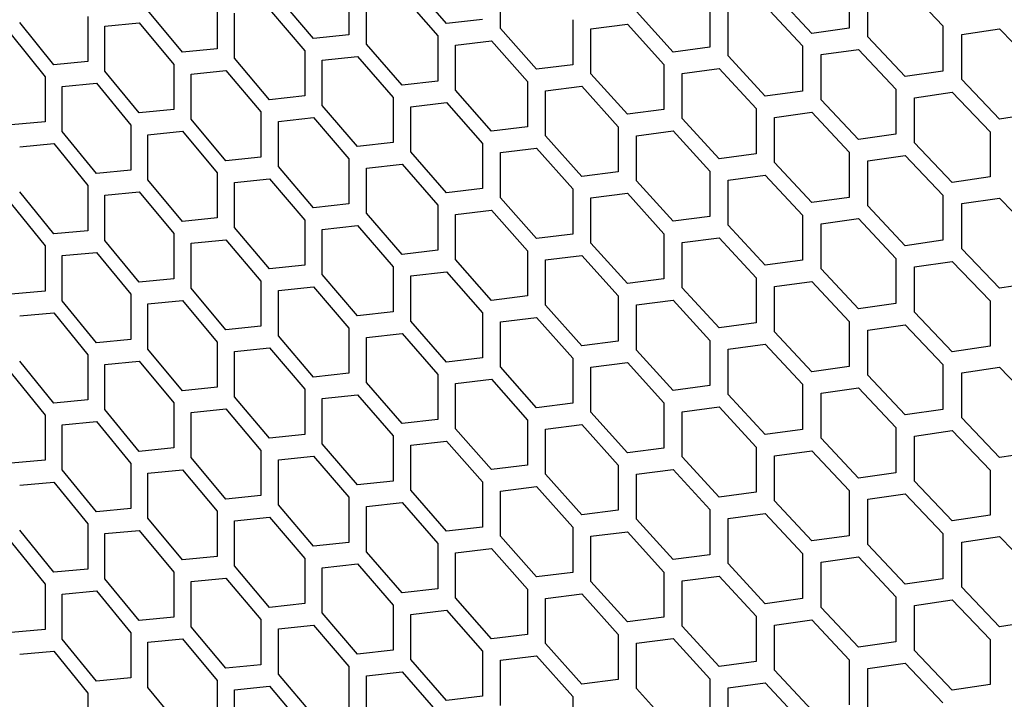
# Model space of a CAD drawing. Header units: millimetres. Extents: x 26293 to 29282, y 1612 to 3704.
# Tile 30 of 54: x 28647 to 28747, y 2771 to 2840. Entities that reach past the tile are written whole.
import ezdxf

# ---------------------------------------------------------------- set-up
doc = ezdxf.new("R2010")
doc.units = ezdxf.units.MM
doc.layers.add('5', color=251, linetype='Continuous')

msp = doc.modelspace()

# ---------------------------------------------------------------- linework, layer by layer
at = {"layer": '5'}
for p, q in [((28690.421, 2839.366), (28686.795, 2843.529)), ((28695.889, 2838.868), (28695.889, 2843.451)), ((28731.29, 2843.491), (28731.29, 2838.909)), ((28736.998, 2843.159), (28740.821, 2839.132)), ((28680.485, 2842.818), (28680.485, 2838.235)), ((28685.89, 2842.28), (28689.513, 2838.115)), ((28727.502, 2838.38), (28723.728, 2842.443)), ((28733.189, 2838.032), (28733.189, 2842.614)), ((28667.122, 2841.394), (28667.122, 2836.811)), ((28676.9, 2837.842), (28673.331, 2842.041)), ((28682.283, 2837.29), (28682.283, 2841.872)), ((28717.159, 2841.558), (28717.159, 2836.976)), ((28722.787, 2841.169), (28726.557, 2837.103)), ((28663.595, 2836.454), (28660.084, 2840.689)), ((28668.891, 2835.848), (28668.891, 2840.43)), ((28672.441, 2840.801), (28676.006, 2836.6)), ((28713.425, 2836.484), (28709.706, 2840.585)), ((28719.031, 2836.08), (28719.031, 2840.662)), ((28650.511, 2835.199), (28647.059, 2839.469)), ((28653.978, 2840.103), (28653.978, 2835.521)), ((28655.718, 2839.122), (28659.209, 2839.458)), ((28659.209, 2839.458), (28662.716, 2835.221)), ((28694.063, 2839.796), (28690.421, 2839.366)), ((28703.232, 2839.767), (28703.232, 2835.184)), ((28705.077, 2838.852), (28708.778, 2839.321)), ((28708.778, 2839.321), (28712.494, 2835.218)), ((28646.199, 2838.247), (28649.646, 2833.974)), ((28655.718, 2834.54), (28655.718, 2839.122)), ((28680.485, 2838.235), (28676.9, 2837.842)), ((28699.553, 2834.73), (28695.889, 2838.868)), ((28705.077, 2834.27), (28705.077, 2838.852)), ((28731.29, 2838.909), (28727.502, 2838.38)), ((28740.821, 2839.132), (28740.821, 2834.549)), ((28742.738, 2838.268), (28746.582, 2838.838)), ((28742.738, 2833.685), (28742.738, 2838.268)), ((28746.582, 2838.838), (28750.44, 2834.837)), ((28685.89, 2833.115), (28682.283, 2837.29)), ((28689.513, 2838.115), (28689.513, 2833.532)), ((28691.33, 2837.181), (28694.975, 2837.613)), ((28691.33, 2832.599), (28691.33, 2837.181)), ((28694.975, 2837.613), (28698.636, 2833.473)), ((28736.998, 2833.994), (28733.189, 2838.032)), ((28667.122, 2836.811), (28663.595, 2836.454)), ((28676.006, 2836.6), (28676.006, 2832.018)), ((28717.159, 2836.976), (28713.425, 2836.484)), ((28726.557, 2837.103), (28726.557, 2832.521)), ((28728.447, 2836.22), (28732.239, 2836.752)), ((28728.447, 2831.637), (28728.447, 2836.22)), ((28732.239, 2836.752), (28736.045, 2832.712)), ((28653.978, 2835.521), (28650.511, 2835.199)), ((28662.716, 2835.221), (28662.716, 2830.638)), ((28672.441, 2831.637), (28668.891, 2835.848)), ((28677.795, 2835.649), (28681.383, 2836.044)), ((28677.795, 2831.066), (28677.795, 2835.649)), ((28681.383, 2836.044), (28684.987, 2831.867)), ((28703.232, 2835.184), (28699.553, 2834.73)), ((28712.494, 2835.218), (28712.494, 2830.635)), ((28722.787, 2832.004), (28719.031, 2836.08)), ((28659.209, 2830.293), (28655.718, 2834.54)), ((28664.476, 2834.251), (28668.006, 2834.611)), ((28664.476, 2829.669), (28664.476, 2834.251)), ((28668.006, 2834.611), (28671.552, 2830.398)), ((28708.778, 2830.156), (28705.077, 2834.27)), ((28714.357, 2834.315), (28718.095, 2834.809)), ((28714.357, 2829.733), (28714.357, 2834.315)), ((28718.095, 2834.809), (28721.847, 2830.731)), ((28740.821, 2834.549), (28736.998, 2833.994)), ((28649.646, 2833.974), (28649.646, 2829.392)), ((28651.376, 2832.987), (28654.848, 2833.312)), ((28654.848, 2833.312), (28658.335, 2829.063)), ((28689.513, 2833.532), (28685.89, 2833.115)), ((28698.636, 2833.473), (28698.636, 2828.89)), ((28746.582, 2829.674), (28742.738, 2833.685)), ((28651.376, 2828.405), (28651.376, 2832.987)), ((28694.975, 2828.449), (28691.33, 2832.599)), ((28700.471, 2832.552), (28704.154, 2833.008)), ((28700.471, 2827.969), (28700.471, 2832.552)), ((28704.154, 2833.008), (28707.851, 2828.892)), ((28726.557, 2832.521), (28722.787, 2832.004)), ((28736.045, 2832.712), (28736.045, 2828.129)), ((28737.953, 2831.841), (28741.779, 2832.399)), ((28741.779, 2832.399), (28745.62, 2828.384)), ((28676.006, 2832.018), (28672.441, 2831.637)), ((28684.987, 2831.867), (28684.987, 2827.285)), ((28686.795, 2830.927), (28690.421, 2831.347)), ((28690.421, 2831.347), (28694.063, 2827.194)), ((28732.239, 2827.587), (28728.447, 2831.637)), ((28737.953, 2827.259), (28737.953, 2831.841)), ((28662.716, 2830.638), (28659.209, 2830.293)), ((28671.552, 2830.398), (28671.552, 2825.815)), ((28681.383, 2826.879), (28677.795, 2831.066)), ((28686.795, 2826.345), (28686.795, 2830.927)), ((28712.494, 2830.635), (28708.778, 2830.156)), ((28721.847, 2830.731), (28721.847, 2826.149)), ((28723.728, 2829.841), (28727.502, 2830.36)), ((28727.502, 2830.36), (28731.29, 2826.308)), ((28750.44, 2830.254), (28746.582, 2829.674)), ((28649.646, 2829.392), (28646.199, 2829.082)), ((28668.006, 2825.446), (28664.476, 2829.669)), ((28673.331, 2829.44), (28676.9, 2829.823)), ((28673.331, 2824.858), (28673.331, 2829.44)), ((28676.9, 2829.823), (28680.485, 2825.634)), ((28718.095, 2825.645), (28714.357, 2829.733)), ((28723.728, 2825.259), (28723.728, 2829.841)), ((28654.848, 2824.147), (28651.376, 2828.405)), ((28658.335, 2829.063), (28658.335, 2824.48)), ((28660.084, 2828.087), (28663.595, 2828.435)), ((28663.595, 2828.435), (28667.122, 2824.21)), ((28698.636, 2828.89), (28694.975, 2828.449)), ((28707.851, 2828.892), (28707.851, 2824.31)), ((28709.706, 2827.984), (28713.425, 2828.465)), ((28713.425, 2828.465), (28717.159, 2824.375)), ((28745.62, 2828.384), (28745.62, 2823.802)), ((28647.059, 2826.867), (28650.511, 2827.18)), ((28650.511, 2827.18), (28653.978, 2822.919)), ((28660.084, 2823.505), (28660.084, 2828.087)), ((28684.987, 2827.285), (28681.383, 2826.879)), ((28694.063, 2827.194), (28694.063, 2822.612)), ((28704.154, 2823.844), (28700.471, 2827.969)), ((28709.706, 2823.402), (28709.706, 2827.984)), ((28736.045, 2828.129), (28732.239, 2827.587)), ((28741.779, 2823.234), (28737.953, 2827.259)), ((28690.421, 2822.182), (28686.795, 2826.345)), ((28695.889, 2826.267), (28699.553, 2826.711)), ((28695.889, 2821.685), (28695.889, 2826.267)), ((28699.553, 2826.711), (28703.232, 2822.583)), ((28721.847, 2826.149), (28718.095, 2825.645)), ((28731.29, 2826.308), (28731.29, 2821.725)), ((28671.552, 2825.815), (28668.006, 2825.446)), ((28680.485, 2825.634), (28680.485, 2821.052)), ((28727.502, 2821.196), (28723.728, 2825.259)), ((28733.189, 2825.431), (28736.998, 2825.975)), ((28733.189, 2820.848), (28733.189, 2825.431)), ((28736.998, 2825.975), (28740.821, 2821.948)), ((28658.335, 2824.48), (28654.848, 2824.147)), ((28667.122, 2824.21), (28667.122, 2819.628)), ((28676.9, 2820.659), (28673.331, 2824.858)), ((28682.283, 2824.689), (28685.89, 2825.096)), ((28682.283, 2820.106), (28682.283, 2824.689)), ((28685.89, 2825.096), (28689.513, 2820.931)), ((28707.851, 2824.31), (28704.154, 2823.844)), ((28717.159, 2824.375), (28717.159, 2819.792)), ((28663.595, 2819.27), (28660.084, 2823.505)), ((28668.891, 2823.246), (28672.441, 2823.618)), ((28668.891, 2818.664), (28668.891, 2823.246)), ((28672.441, 2823.618), (28676.006, 2819.416)), ((28713.425, 2819.301), (28709.706, 2823.402)), ((28719.031, 2823.478), (28722.787, 2823.985)), ((28719.031, 2818.896), (28719.031, 2823.478)), ((28722.787, 2823.985), (28726.557, 2819.92)), ((28745.62, 2823.802), (28741.779, 2823.234)), ((28650.511, 2818.015), (28647.059, 2822.285)), ((28653.978, 2822.919), (28653.978, 2818.337)), ((28655.718, 2821.938), (28659.209, 2822.274)), ((28659.209, 2822.274), (28662.716, 2818.037)), ((28694.063, 2822.612), (28690.421, 2822.182)), ((28703.232, 2822.583), (28703.232, 2818.001)), ((28705.077, 2821.668), (28708.778, 2822.137)), ((28708.778, 2822.137), (28712.494, 2818.034)), ((28655.718, 2817.356), (28655.718, 2821.938)), ((28699.553, 2817.547), (28695.889, 2821.685)), ((28705.077, 2817.086), (28705.077, 2821.668)), ((28731.29, 2821.725), (28727.502, 2821.196)), ((28740.821, 2821.948), (28740.821, 2817.366)), ((28742.738, 2821.084), (28746.582, 2821.654)), ((28746.582, 2821.654), (28750.44, 2817.653)), ((28646.199, 2821.063), (28649.646, 2816.791)), ((28680.485, 2821.052), (28676.9, 2820.659)), ((28689.513, 2820.931), (28689.513, 2816.349)), ((28691.33, 2819.998), (28694.975, 2820.43)), ((28694.975, 2820.43), (28698.636, 2816.289)), ((28736.998, 2816.811), (28733.189, 2820.848)), ((28742.738, 2816.502), (28742.738, 2821.084)), ((28667.122, 2819.628), (28663.595, 2819.27)), ((28676.006, 2819.416), (28676.006, 2814.834)), ((28685.89, 2815.932), (28682.283, 2820.106)), ((28691.33, 2815.415), (28691.33, 2819.998)), ((28717.159, 2819.792), (28713.425, 2819.301)), ((28726.557, 2819.92), (28726.557, 2815.337)), ((28728.447, 2819.036), (28732.239, 2819.568)), ((28732.239, 2819.568), (28736.045, 2815.528)), ((28653.978, 2818.337), (28650.511, 2818.015)), ((28672.441, 2814.453), (28668.891, 2818.664)), ((28677.795, 2818.465), (28681.383, 2818.86)), ((28677.795, 2813.883), (28677.795, 2818.465)), ((28681.383, 2818.86), (28684.987, 2814.683)), ((28722.787, 2814.821), (28719.031, 2818.896)), ((28728.447, 2814.454), (28728.447, 2819.036)), ((28659.209, 2813.11), (28655.718, 2817.356)), ((28662.716, 2818.037), (28662.716, 2813.455)), ((28664.476, 2817.068), (28668.006, 2817.427)), ((28668.006, 2817.427), (28671.552, 2813.214)), ((28703.232, 2818.001), (28699.553, 2817.547)), ((28712.494, 2818.034), (28712.494, 2813.452)), ((28714.357, 2817.132), (28718.095, 2817.626)), ((28714.357, 2812.549), (28714.357, 2817.132)), ((28718.095, 2817.626), (28721.847, 2813.547)), ((28740.821, 2817.366), (28736.998, 2816.811)), ((28649.646, 2816.791), (28649.646, 2812.208)), ((28664.476, 2812.485), (28664.476, 2817.068)), ((28689.513, 2816.349), (28685.89, 2815.932)), ((28698.636, 2816.289), (28698.636, 2811.707)), ((28708.778, 2812.973), (28705.077, 2817.086)), ((28746.582, 2812.49), (28742.738, 2816.502)), ((28651.376, 2815.804), (28654.848, 2816.128)), ((28651.376, 2811.221), (28651.376, 2815.804)), ((28654.848, 2816.128), (28658.335, 2811.879)), ((28694.975, 2811.265), (28691.33, 2815.415)), ((28700.471, 2815.368), (28704.154, 2815.825)), ((28700.471, 2810.786), (28700.471, 2815.368)), ((28704.154, 2815.825), (28707.851, 2811.709)), ((28726.557, 2815.337), (28722.787, 2814.821)), ((28736.045, 2815.528), (28736.045, 2810.946)), ((28737.953, 2814.657), (28741.779, 2815.215)), ((28741.779, 2815.215), (28745.62, 2811.201)), ((28676.006, 2814.834), (28672.441, 2814.453)), ((28684.987, 2814.683), (28684.987, 2810.101)), ((28686.795, 2813.744), (28690.421, 2814.163)), ((28690.421, 2814.163), (28694.063, 2810.011)), ((28732.239, 2810.404), (28728.447, 2814.454)), ((28737.953, 2810.075), (28737.953, 2814.657)), ((28662.716, 2813.455), (28659.209, 2813.11)), ((28671.552, 2813.214), (28671.552, 2808.632)), ((28681.383, 2809.696), (28677.795, 2813.883)), ((28686.795, 2809.161), (28686.795, 2813.744)), ((28712.494, 2813.452), (28708.778, 2812.973)), ((28721.847, 2813.547), (28721.847, 2808.965)), ((28723.728, 2812.658), (28727.502, 2813.177)), ((28727.502, 2813.177), (28731.29, 2809.124)), ((28649.646, 2812.208), (28646.199, 2811.898)), ((28668.006, 2808.263), (28664.476, 2812.485)), ((28673.331, 2812.256), (28676.9, 2812.64)), ((28673.331, 2807.674), (28673.331, 2812.256)), ((28676.9, 2812.64), (28680.485, 2808.45)), ((28718.095, 2808.461), (28714.357, 2812.549)), ((28723.728, 2808.075), (28723.728, 2812.658)), ((28750.44, 2813.071), (28746.582, 2812.49)), ((28654.848, 2806.963), (28651.376, 2811.221)), ((28658.335, 2811.879), (28658.335, 2807.297)), ((28660.084, 2810.904), (28663.595, 2811.251)), ((28663.595, 2811.251), (28667.122, 2807.026)), ((28698.636, 2811.707), (28694.975, 2811.265)), ((28707.851, 2811.709), (28707.851, 2807.127)), ((28709.706, 2810.8), (28713.425, 2811.282)), ((28713.425, 2811.282), (28717.159, 2807.191)), ((28745.62, 2811.201), (28745.62, 2806.618)), ((28660.084, 2806.322), (28660.084, 2810.904)), ((28704.154, 2806.66), (28700.471, 2810.786)), ((28709.706, 2806.218), (28709.706, 2810.8)), ((28736.045, 2810.946), (28732.239, 2810.404)), ((28647.059, 2809.684), (28650.511, 2809.996)), ((28650.511, 2809.996), (28653.978, 2805.736)), ((28684.987, 2810.101), (28681.383, 2809.696)), ((28690.421, 2804.999), (28686.795, 2809.161)), ((28694.063, 2810.011), (28694.063, 2805.428)), ((28695.889, 2809.083), (28699.553, 2809.528)), ((28699.553, 2809.528), (28703.232, 2805.399)), ((28741.779, 2806.05), (28737.953, 2810.075)), ((28671.552, 2808.632), (28668.006, 2808.263)), ((28680.485, 2808.45), (28680.485, 2803.868)), ((28695.889, 2804.501), (28695.889, 2809.083)), ((28721.847, 2808.965), (28718.095, 2808.461)), ((28731.29, 2809.124), (28731.29, 2804.542)), ((28733.189, 2808.247), (28736.998, 2808.792)), ((28733.189, 2803.665), (28733.189, 2808.247)), ((28736.998, 2808.792), (28740.821, 2804.765)), ((28658.335, 2807.297), (28654.848, 2806.963)), ((28676.9, 2803.475), (28673.331, 2807.674)), ((28682.283, 2807.505), (28685.89, 2807.913)), ((28682.283, 2802.923), (28682.283, 2807.505)), ((28685.89, 2807.913), (28689.513, 2803.747)), ((28717.159, 2807.191), (28717.159, 2802.609)), ((28727.502, 2804.012), (28723.728, 2808.075)), ((28663.595, 2802.087), (28660.084, 2806.322)), ((28667.122, 2807.026), (28667.122, 2802.444)), ((28668.891, 2806.063), (28672.441, 2806.434)), ((28672.441, 2806.434), (28676.006, 2802.233)), ((28707.851, 2807.127), (28704.154, 2806.66)), ((28713.425, 2802.117), (28709.706, 2806.218)), ((28719.031, 2806.295), (28722.787, 2806.801)), ((28719.031, 2801.713), (28719.031, 2806.295)), ((28722.787, 2806.801), (28726.557, 2802.736)), ((28745.62, 2806.618), (28741.779, 2806.05)), ((28653.978, 2805.736), (28653.978, 2801.154)), ((28668.891, 2801.481), (28668.891, 2806.063)), ((28694.063, 2805.428), (28690.421, 2804.999)), ((28703.232, 2805.399), (28703.232, 2800.817)), ((28650.511, 2800.832), (28647.059, 2805.102)), ((28655.718, 2804.755), (28659.209, 2805.091)), ((28655.718, 2800.172), (28655.718, 2804.755)), ((28659.209, 2805.091), (28662.716, 2800.853)), ((28699.553, 2800.363), (28695.889, 2804.501)), ((28705.077, 2804.485), (28708.778, 2804.954)), ((28705.077, 2799.902), (28705.077, 2804.485)), ((28708.778, 2804.954), (28712.494, 2800.85)), ((28731.29, 2804.542), (28727.502, 2804.012)), ((28740.821, 2804.765), (28740.821, 2800.182)), ((28742.738, 2803.9), (28746.582, 2804.471)), ((28746.582, 2804.471), (28750.44, 2800.469)), ((28646.199, 2803.879), (28649.646, 2799.607)), ((28680.485, 2803.868), (28676.9, 2803.475)), ((28689.513, 2803.747), (28689.513, 2799.165)), ((28691.33, 2802.814), (28694.975, 2803.246)), ((28694.975, 2803.246), (28698.636, 2799.106)), ((28736.998, 2799.627), (28733.189, 2803.665)), ((28742.738, 2799.318), (28742.738, 2803.9)), ((28667.122, 2802.444), (28663.595, 2802.087)), ((28676.006, 2802.233), (28676.006, 2797.651)), ((28685.89, 2798.748), (28682.283, 2802.923)), ((28691.33, 2798.232), (28691.33, 2802.814)), ((28717.159, 2802.609), (28713.425, 2802.117)), ((28726.557, 2802.736), (28726.557, 2798.154)), ((28728.447, 2801.853), (28732.239, 2802.385)), ((28732.239, 2802.385), (28736.045, 2798.344)), ((28653.978, 2801.154), (28650.511, 2800.832)), ((28672.441, 2797.27), (28668.891, 2801.481)), ((28677.795, 2801.281), (28681.383, 2801.677)), ((28677.795, 2796.699), (28677.795, 2801.281)), ((28681.383, 2801.677), (28684.987, 2797.5)), ((28722.787, 2797.637), (28719.031, 2801.713)), ((28728.447, 2797.27), (28728.447, 2801.853)), ((28659.209, 2795.926), (28655.718, 2800.172)), ((28662.716, 2800.853), (28662.716, 2796.271)), ((28664.476, 2799.884), (28668.006, 2800.244)), ((28668.006, 2800.244), (28671.552, 2796.03)), ((28703.232, 2800.817), (28699.553, 2800.363)), ((28712.494, 2800.85), (28712.494, 2796.268)), ((28714.357, 2799.948), (28718.095, 2800.442)), ((28718.095, 2800.442), (28721.847, 2796.364)), ((28740.821, 2800.182), (28736.998, 2799.627)), ((28649.646, 2799.607), (28649.646, 2795.025)), ((28664.476, 2795.302), (28664.476, 2799.884)), ((28689.513, 2799.165), (28685.89, 2798.748)), ((28708.778, 2795.789), (28705.077, 2799.902)), ((28714.357, 2795.366), (28714.357, 2799.948)), ((28746.582, 2795.306), (28742.738, 2799.318)), ((28651.376, 2798.62), (28654.848, 2798.944)), ((28651.376, 2794.038), (28651.376, 2798.62)), ((28654.848, 2798.944), (28658.335, 2794.696)), ((28694.975, 2794.081), (28691.33, 2798.232)), ((28698.636, 2799.106), (28698.636, 2794.523)), ((28700.471, 2798.184), (28704.154, 2798.641)), ((28700.471, 2793.602), (28700.471, 2798.184)), ((28704.154, 2798.641), (28707.851, 2794.525)), ((28726.557, 2798.154), (28722.787, 2797.637)), ((28736.045, 2798.344), (28736.045, 2793.762)), ((28676.006, 2797.651), (28672.441, 2797.27)), ((28684.987, 2797.5), (28684.987, 2792.917)), ((28732.239, 2793.22), (28728.447, 2797.27)), ((28737.953, 2797.474), (28741.779, 2798.031)), ((28737.953, 2792.892), (28737.953, 2797.474)), ((28741.779, 2798.031), (28745.62, 2794.017)), ((28662.716, 2796.271), (28659.209, 2795.926)), ((28681.383, 2792.512), (28677.795, 2796.699)), ((28686.795, 2796.56), (28690.421, 2796.98)), ((28686.795, 2791.978), (28686.795, 2796.56)), ((28690.421, 2796.98), (28694.063, 2792.827)), ((28712.494, 2796.268), (28708.778, 2795.789)), ((28721.847, 2796.364), (28721.847, 2791.781)), ((28668.006, 2791.079), (28664.476, 2795.302)), ((28671.552, 2796.03), (28671.552, 2791.448)), ((28673.331, 2795.073), (28676.9, 2795.456)), ((28676.9, 2795.456), (28680.485, 2791.267)), ((28718.095, 2791.277), (28714.357, 2795.366)), ((28723.728, 2795.474), (28727.502, 2795.993)), ((28723.728, 2790.892), (28723.728, 2795.474)), ((28727.502, 2795.993), (28731.29, 2791.94)), ((28750.44, 2795.887), (28746.582, 2795.306)), ((28649.646, 2795.025), (28646.199, 2794.715)), ((28658.335, 2794.696), (28658.335, 2790.113)), ((28673.331, 2790.49), (28673.331, 2795.073)), ((28698.636, 2794.523), (28694.975, 2794.081)), ((28707.851, 2794.525), (28707.851, 2789.943)), ((28654.848, 2789.78), (28651.376, 2794.038)), ((28660.084, 2793.72), (28663.595, 2794.068)), ((28660.084, 2789.138), (28660.084, 2793.72)), ((28663.595, 2794.068), (28667.122, 2789.843)), ((28704.154, 2789.476), (28700.471, 2793.602)), ((28709.706, 2793.617), (28713.425, 2794.098)), ((28709.706, 2789.034), (28709.706, 2793.617)), ((28713.425, 2794.098), (28717.159, 2790.007)), ((28736.045, 2793.762), (28732.239, 2793.22)), ((28745.62, 2794.017), (28745.62, 2789.435)), ((28647.059, 2792.5), (28650.511, 2792.813)), ((28650.511, 2792.813), (28653.978, 2788.552)), ((28684.987, 2792.917), (28681.383, 2792.512)), ((28694.063, 2792.827), (28694.063, 2788.245)), ((28695.889, 2791.9), (28699.553, 2792.344)), ((28699.553, 2792.344), (28703.232, 2788.216)), ((28741.779, 2788.867), (28737.953, 2792.892)), ((28671.552, 2791.448), (28668.006, 2791.079)), ((28680.485, 2791.267), (28680.485, 2786.685)), ((28690.421, 2787.815), (28686.795, 2791.978)), ((28695.889, 2787.318), (28695.889, 2791.9)), ((28721.847, 2791.781), (28718.095, 2791.277)), ((28731.29, 2791.94), (28731.29, 2787.358)), ((28733.189, 2791.063), (28736.998, 2791.608)), ((28736.998, 2791.608), (28740.821, 2787.581)), ((28676.9, 2786.292), (28673.331, 2790.49)), ((28682.283, 2790.321), (28685.89, 2790.729)), ((28682.283, 2785.739), (28682.283, 2790.321)), ((28685.89, 2790.729), (28689.513, 2786.564)), ((28727.502, 2786.829), (28723.728, 2790.892)), ((28733.189, 2786.481), (28733.189, 2791.063)), ((28658.335, 2790.113), (28654.848, 2789.78)), ((28663.595, 2784.903), (28660.084, 2789.138)), ((28667.122, 2789.843), (28667.122, 2785.26)), ((28668.891, 2788.879), (28672.441, 2789.251)), ((28672.441, 2789.251), (28676.006, 2785.049)), ((28707.851, 2789.943), (28704.154, 2789.476)), ((28717.159, 2790.007), (28717.159, 2785.425)), ((28719.031, 2789.111), (28722.787, 2789.618)), ((28722.787, 2789.618), (28726.557, 2785.552)), ((28745.62, 2789.435), (28741.779, 2788.867)), ((28653.978, 2788.552), (28653.978, 2783.97)), ((28668.891, 2784.297), (28668.891, 2788.879)), ((28694.063, 2788.245), (28690.421, 2787.815)), ((28703.232, 2788.216), (28703.232, 2783.634)), ((28713.425, 2784.934), (28709.706, 2789.034)), ((28719.031, 2784.529), (28719.031, 2789.111)), ((28650.511, 2783.648), (28647.059, 2787.918)), ((28655.718, 2787.571), (28659.209, 2787.907)), ((28655.718, 2782.989), (28655.718, 2787.571)), ((28659.209, 2787.907), (28662.716, 2783.67)), ((28699.553, 2783.179), (28695.889, 2787.318)), ((28705.077, 2787.301), (28708.778, 2787.77)), ((28705.077, 2782.719), (28705.077, 2787.301)), ((28708.778, 2787.77), (28712.494, 2783.667)), ((28731.29, 2787.358), (28727.502, 2786.829)), ((28740.821, 2787.581), (28740.821, 2782.999)), ((28742.738, 2786.717), (28746.582, 2787.287)), ((28746.582, 2787.287), (28750.44, 2783.286)), ((28646.199, 2786.696), (28649.646, 2782.424)), ((28680.485, 2786.685), (28676.9, 2786.292)), ((28689.513, 2786.564), (28689.513, 2781.982)), ((28736.998, 2782.444), (28733.189, 2786.481)), ((28742.738, 2782.134), (28742.738, 2786.717)), ((28667.122, 2785.26), (28663.595, 2784.903)), ((28685.89, 2781.564), (28682.283, 2785.739)), ((28691.33, 2785.631), (28694.975, 2786.062)), ((28691.33, 2781.048), (28691.33, 2785.631)), ((28694.975, 2786.062), (28698.636, 2781.922)), ((28717.159, 2785.425), (28713.425, 2784.934)), ((28726.557, 2785.552), (28726.557, 2780.97)), ((28728.447, 2784.669), (28732.239, 2785.201)), ((28732.239, 2785.201), (28736.045, 2781.161)), ((28672.441, 2780.086), (28668.891, 2784.297)), ((28676.006, 2785.049), (28676.006, 2780.467)), ((28677.795, 2784.098), (28681.383, 2784.493)), ((28681.383, 2784.493), (28684.987, 2780.316)), ((28722.787, 2780.453), (28719.031, 2784.529)), ((28728.447, 2780.087), (28728.447, 2784.669)), ((28653.978, 2783.97), (28650.511, 2783.648)), ((28662.716, 2783.67), (28662.716, 2779.088)), ((28677.795, 2779.515), (28677.795, 2784.098)), ((28703.232, 2783.634), (28699.553, 2783.179)), ((28712.494, 2783.667), (28712.494, 2779.084)), ((28714.357, 2782.764), (28718.095, 2783.258)), ((28718.095, 2783.258), (28721.847, 2779.18)), ((28649.646, 2782.424), (28649.646, 2777.841)), ((28659.209, 2778.742), (28655.718, 2782.989)), ((28664.476, 2782.7), (28668.006, 2783.06)), ((28664.476, 2778.118), (28664.476, 2782.7)), ((28668.006, 2783.06), (28671.552, 2778.847)), ((28708.778, 2778.605), (28705.077, 2782.719)), ((28714.357, 2778.182), (28714.357, 2782.764)), ((28740.821, 2782.999), (28736.998, 2782.444)), ((28746.582, 2778.123), (28742.738, 2782.134)), ((28651.376, 2781.437), (28654.848, 2781.761)), ((28651.376, 2776.854), (28651.376, 2781.437)), ((28654.848, 2781.761), (28658.335, 2777.512)), ((28689.513, 2781.982), (28685.89, 2781.564)), ((28698.636, 2781.922), (28698.636, 2777.34)), ((28700.471, 2781.001), (28704.154, 2781.457)), ((28704.154, 2781.457), (28707.851, 2777.342)), ((28736.045, 2781.161), (28736.045, 2776.579)), ((28676.006, 2780.467), (28672.441, 2780.086)), ((28684.987, 2780.316), (28684.987, 2775.734)), ((28694.975, 2776.898), (28691.33, 2781.048)), ((28700.471, 2776.419), (28700.471, 2781.001)), ((28726.557, 2780.97), (28722.787, 2780.453)), ((28737.953, 2780.29), (28741.779, 2780.848)), ((28737.953, 2775.708), (28737.953, 2780.29)), ((28741.779, 2780.848), (28745.62, 2776.833)), ((28681.383, 2775.329), (28677.795, 2779.515)), ((28686.795, 2779.377), (28690.421, 2779.796)), ((28686.795, 2774.794), (28686.795, 2779.377)), ((28690.421, 2779.796), (28694.063, 2775.643)), ((28721.847, 2779.18), (28721.847, 2774.598)), ((28732.239, 2776.036), (28728.447, 2780.087)), ((28662.716, 2779.088), (28659.209, 2778.742)), ((28671.552, 2778.847), (28671.552, 2774.264)), ((28673.331, 2777.889), (28676.9, 2778.273)), ((28676.9, 2778.273), (28680.485, 2774.083)), ((28712.494, 2779.084), (28708.778, 2778.605)), ((28718.095, 2774.094), (28714.357, 2778.182)), ((28723.728, 2778.29), (28727.502, 2778.81)), ((28723.728, 2773.708), (28723.728, 2778.29)), ((28727.502, 2778.81), (28731.29, 2774.757)), ((28750.44, 2778.704), (28746.582, 2778.123)), ((28649.646, 2777.841), (28646.199, 2777.531)), ((28658.335, 2777.512), (28658.335, 2772.93)), ((28668.006, 2773.895), (28664.476, 2778.118)), ((28673.331, 2773.307), (28673.331, 2777.889)), ((28698.636, 2777.34), (28694.975, 2776.898)), ((28707.851, 2777.342), (28707.851, 2772.759)), ((28654.848, 2772.596), (28651.376, 2776.854)), ((28660.084, 2776.537), (28663.595, 2776.884)), ((28660.084, 2771.954), (28660.084, 2776.537)), ((28663.595, 2776.884), (28667.122, 2772.659)), ((28704.154, 2772.293), (28700.471, 2776.419)), ((28709.706, 2776.433), (28713.425, 2776.914)), ((28709.706, 2771.851), (28709.706, 2776.433)), ((28713.425, 2776.914), (28717.159, 2772.824)), ((28736.045, 2776.579), (28732.239, 2776.036)), ((28745.62, 2776.833), (28745.62, 2772.251)), ((28647.059, 2775.317), (28650.511, 2775.629)), ((28650.511, 2775.629), (28653.978, 2771.369)), ((28684.987, 2775.734), (28681.383, 2775.329)), ((28694.063, 2775.643), (28694.063, 2771.061)), ((28695.889, 2774.716), (28699.553, 2775.16)), ((28699.553, 2775.16), (28703.232, 2771.032)), ((28741.779, 2771.683), (28737.953, 2775.708)), ((28671.552, 2774.264), (28668.006, 2773.895)), ((28690.421, 2770.632), (28686.795, 2774.794)), ((28695.889, 2770.134), (28695.889, 2774.716)), ((28721.847, 2774.598), (28718.095, 2774.094)), ((28731.29, 2774.757), (28731.29, 2770.174)), ((28733.189, 2773.88), (28736.998, 2774.425)), ((28736.998, 2774.425), (28740.821, 2770.397)), ((28676.9, 2769.108), (28673.331, 2773.307)), ((28680.485, 2774.083), (28680.485, 2769.501)), ((28682.283, 2773.138), (28685.89, 2773.545)), ((28682.283, 2768.555), (28682.283, 2773.138)), ((28685.89, 2773.545), (28689.513, 2769.38)), ((28727.502, 2769.645), (28723.728, 2773.708)), ((28733.189, 2769.297), (28733.189, 2773.88)), ((28658.335, 2772.93), (28654.848, 2772.596)), ((28667.122, 2772.659), (28667.122, 2768.077)), ((28707.851, 2772.759), (28704.154, 2772.293)), ((28717.159, 2772.824), (28717.159, 2768.241)), ((28719.031, 2771.928), (28722.787, 2772.434)), ((28722.787, 2772.434), (28726.557, 2768.369)), ((28745.62, 2772.251), (28741.779, 2771.683)), ((28653.978, 2771.369), (28653.978, 2766.786)), ((28663.595, 2767.72), (28660.084, 2771.954)), ((28668.891, 2771.696), (28672.441, 2772.067)), ((28668.891, 2767.113), (28668.891, 2771.696)), ((28672.441, 2772.067), (28676.006, 2767.866)), ((28713.425, 2767.75), (28709.706, 2771.851)), ((28719.031, 2767.345), (28719.031, 2771.928)), ((28694.063, 2771.061), (28690.421, 2770.632)), ((28703.232, 2771.032), (28703.232, 2766.45))]:
    msp.add_line(p, q, dxfattribs=at)

doc.saveas('drawing.dxf')
